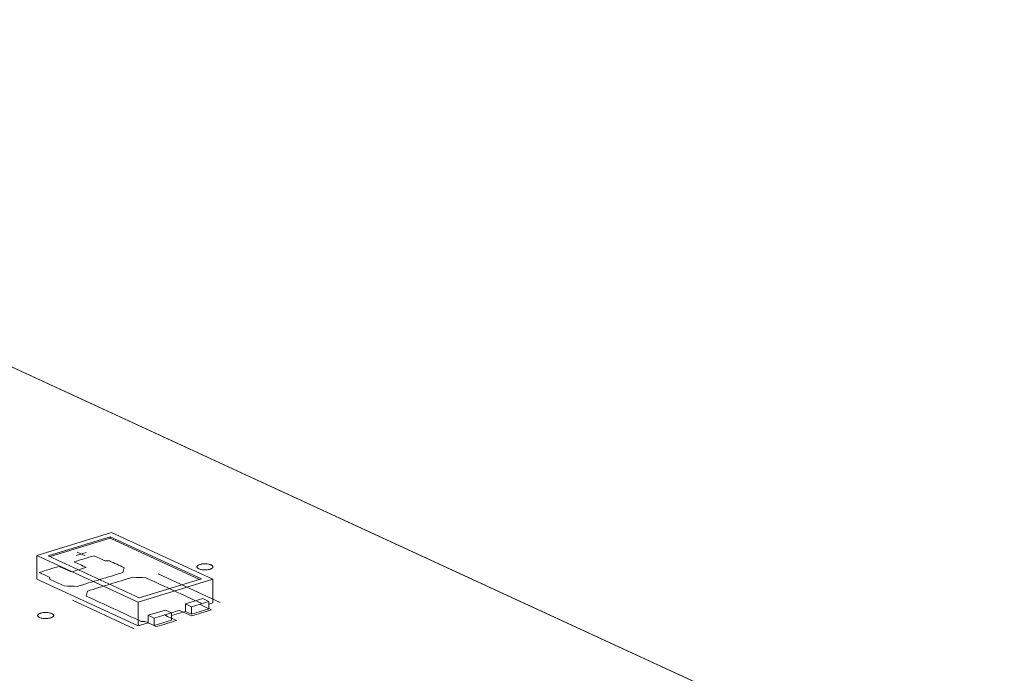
# Model space of a CAD drawing. Header units: inches. Extents: x -35 to 647, y 178 to 608.
# Tile 105 of 234: x 381 to 412, y 225 to 246. Entities that reach past the tile are written whole.
import ezdxf

# ---------------------------------------------------------------- set-up
doc = ezdxf.new("R2010")
doc.units = ezdxf.units.IN
doc.header["$MEASUREMENT"] = 0
doc.layers.add('1', color=7, linetype='Continuous')

# ---------------------------------------------------------------- blocks, each defined once
blk = doc.blocks.new('block 2900')
at = {"layer": '1', "color": 155, "lineweight": 18, "true_color": 0x4c7299}
blk.add_lwpolyline([(384.857, 227.675), (382.016, 228.985)], dxfattribs=at)
blk = doc.blocks.new('block 2901')
at = {"layer": '1', "color": 155, "lineweight": 18, "true_color": 0x4c7299}
blk.add_lwpolyline([(386.796, 228.267), (384.857, 227.675)], dxfattribs=at)
blk = doc.blocks.new('block 2902')
at = {"layer": '1', "color": 155, "lineweight": 18, "true_color": 0x4c7299}
blk.add_lwpolyline([(383.955, 229.577), (386.796, 228.267)], dxfattribs=at)
blk = doc.blocks.new('block 2903')
at = {"layer": '1', "color": 155, "lineweight": 18, "true_color": 0x4c7299}
blk.add_lwpolyline([(384.821, 227.543), (387.147, 228.253)], dxfattribs=at)
blk = doc.blocks.new('block 2904')
at = {"layer": '1', "color": 155, "lineweight": 18, "true_color": 0x4c7299}
blk.add_lwpolyline([(383.991, 229.709), (381.664, 228.998)], dxfattribs=at)
blk = doc.blocks.new('block 2905')
at = {"layer": '1', "color": 155, "lineweight": 18, "true_color": 0x4c7299}
blk.add_lwpolyline([(381.664, 228.998), (384.821, 227.543)], dxfattribs=at)
blk = doc.blocks.new('block 2906')
at = {"layer": '1', "color": 155, "lineweight": 18, "true_color": 0x4c7299}
blk.add_lwpolyline([(382.016, 228.985), (383.955, 229.577)], dxfattribs=at)
blk = doc.blocks.new('block 2907')
at = {"layer": '1', "color": 155, "lineweight": 18, "true_color": 0x4c7299}
blk.add_lwpolyline([(387.147, 228.253), (383.991, 229.709)], dxfattribs=at)
blk = doc.blocks.new('block 2908')
at = {"layer": '1', "color": 155, "lineweight": 18, "true_color": 0x4c7299}
blk.add_lwpolyline([(385.32, 227.04), (385.131, 227.128)], dxfattribs=at)
blk = doc.blocks.new('block 2909')
at = {"layer": '1', "color": 155, "lineweight": 18, "true_color": 0x4c7299}
blk.add_lwpolyline([(385.863, 227.206), (385.32, 227.04)], dxfattribs=at)
blk = doc.blocks.new('block 2910')
at = {"layer": '1', "color": 155, "lineweight": 18, "true_color": 0x4c7299}
blk.add_lwpolyline([(385.674, 227.293), (385.863, 227.206)], dxfattribs=at)
blk = doc.blocks.new('block 2911')
at = {"layer": '1', "color": 155, "lineweight": 18, "true_color": 0x4c7299}
blk.add_lwpolyline([(386.484, 227.396), (387.027, 227.562)], dxfattribs=at)
blk = doc.blocks.new('block 2912')
at = {"layer": '1', "color": 155, "lineweight": 18, "true_color": 0x4c7299}
blk.add_lwpolyline([(386.294, 227.483), (386.484, 227.396)], dxfattribs=at)
blk = doc.blocks.new('block 2913')
at = {"layer": '1', "color": 155, "lineweight": 18, "true_color": 0x4c7299}
blk.add_lwpolyline([(387.027, 227.562), (386.837, 227.649)], dxfattribs=at)
blk = doc.blocks.new('block 3910')
at = {"layer": '1', "color": 155, "lineweight": 18, "true_color": 0x4c7299}
blk.add_lwpolyline([(383.955, 229.531), (383.955, 229.577)], dxfattribs=at)
blk = doc.blocks.new('block 3911')
at = {"layer": '1', "color": 155, "lineweight": 18, "true_color": 0x4c7299}
blk.add_lwpolyline([(387.147, 228.253), (387.147, 227.512)], dxfattribs=at)
blk = doc.blocks.new('block 3912')
at = {"layer": '1', "color": 155, "lineweight": 18, "true_color": 0x4c7299}
blk.add_lwpolyline([(381.664, 228.998), (381.664, 228.257)], dxfattribs=at)
blk = doc.blocks.new('block 3913')
at = {"layer": '1', "color": 155, "lineweight": 18, "true_color": 0x4c7299}
blk.add_lwpolyline([(384.821, 227.543), (384.821, 226.801)], dxfattribs=at)
blk = doc.blocks.new('block 3914')
at = {"layer": '1', "color": 155, "lineweight": 18, "true_color": 0x4c7299}
blk.add_lwpolyline([(382.077, 228.957), (383.955, 229.531)], dxfattribs=at)
blk = doc.blocks.new('block 3915')
at = {"layer": '1', "color": 155, "lineweight": 18, "true_color": 0x4c7299}
blk.add_lwpolyline([(383.955, 229.531), (386.735, 228.249)], dxfattribs=at)
blk = doc.blocks.new('block 3916')
at = {"layer": '1', "color": 155, "lineweight": 18, "true_color": 0x4c7299}
blk.add_lwpolyline([(385.131, 227.128), (385.131, 226.896)], dxfattribs=at)
blk = doc.blocks.new('block 3917')
at = {"layer": '1', "color": 155, "lineweight": 18, "true_color": 0x4c7299}
blk.add_lwpolyline([(386.294, 227.483), (386.294, 227.251)], dxfattribs=at)
blk = doc.blocks.new('block 3918')
at = {"layer": '1', "color": 155, "lineweight": 18, "true_color": 0x4c7299}
blk.add_lwpolyline([(385.131, 227.128), (385.674, 227.293)], dxfattribs=at)
blk = doc.blocks.new('block 3919')
at = {"layer": '1', "color": 155, "lineweight": 18, "true_color": 0x4c7299}
blk.add_lwpolyline([(386.484, 227.396), (386.484, 227.164)], dxfattribs=at)
blk = doc.blocks.new('block 3920')
at = {"layer": '1', "color": 155, "lineweight": 18, "true_color": 0x4c7299}
blk.add_lwpolyline([(387.027, 227.562), (387.027, 227.33)], dxfattribs=at)
blk = doc.blocks.new('block 3921')
at = {"layer": '1', "color": 155, "lineweight": 18, "true_color": 0x4c7299}
blk.add_lwpolyline([(386.837, 227.649), (386.294, 227.483)], dxfattribs=at)
blk = doc.blocks.new('block 3922')
at = {"layer": '1', "color": 155, "lineweight": 18, "true_color": 0x4c7299}
blk.add_lwpolyline([(385.863, 227.206), (385.863, 226.974)], dxfattribs=at)
blk = doc.blocks.new('block 3923')
at = {"layer": '1', "color": 155, "lineweight": 18, "true_color": 0x4c7299}
blk.add_lwpolyline([(385.32, 227.04), (385.32, 226.808)], dxfattribs=at)
blk = doc.blocks.new('block 3924')
at = {"layer": '1', "color": 155, "lineweight": 18, "true_color": 0x4c7299}
blk.add_lwpolyline([(386.484, 227.164), (387.027, 227.33)], dxfattribs=at)
blk = doc.blocks.new('block 3925')
at = {"layer": '1', "color": 155, "lineweight": 18, "true_color": 0x4c7299}
blk.add_lwpolyline([(385.863, 226.974), (385.32, 226.808)], dxfattribs=at)
blk = doc.blocks.new('block 3926')
at = {"layer": '1', "color": 155, "lineweight": 18, "true_color": 0x4c7299}
blk.add_lwpolyline([(386.294, 227.251), (386.484, 227.164)], dxfattribs=at)
blk = doc.blocks.new('block 3927')
at = {"layer": '1', "color": 155, "lineweight": 18, "true_color": 0x4c7299}
blk.add_lwpolyline([(385.32, 226.808), (385.131, 226.896)], dxfattribs=at)
blk = doc.blocks.new('block 3928')
at = {"layer": '1', "color": 155, "lineweight": 18, "true_color": 0x4c7299}
blk.add_lwpolyline([(381.664, 228.257), (384.821, 226.801)], dxfattribs=at)
blk = doc.blocks.new('block 3929')
at = {"layer": '1', "color": 155, "lineweight": 18, "true_color": 0x4c7299}
blk.add_lwpolyline([(384.821, 226.801), (385.131, 226.896)], dxfattribs=at)
blk = doc.blocks.new('block 3930')
at = {"layer": '1', "color": 155, "lineweight": 18, "true_color": 0x4c7299}
blk.add_lwpolyline([(387.027, 227.475), (387.147, 227.512)], dxfattribs=at)
blk = doc.blocks.new('block 3931')
at = {"layer": '1', "color": 155, "lineweight": 18, "true_color": 0x4c7299}
blk.add_lwpolyline([(385.863, 227.12), (386.294, 227.251)], dxfattribs=at)
blk = doc.blocks.new('block 4920')
at = {"layer": '1', "color": 18, "lineweight": 13, "true_color": 0x4c0000}
blk.add_lwpolyline([(384.704, 226.708), (382.773, 227.599)], dxfattribs=at)
blk = doc.blocks.new('block 4930')
at = {"layer": '1', "color": 18, "lineweight": 13, "true_color": 0x4c0000}
blk.add_lwpolyline([(384.704, 226.708), (382.773, 227.599)], dxfattribs=at)
blk = doc.blocks.new('block 4993')
at = {"layer": '1', "color": 18, "lineweight": 13, "true_color": 0x4c0000}
blk.add_lwpolyline([(357.416, 245.697), (440.462, 207.389)], dxfattribs=at)
blk = doc.blocks.new('block 5025')
at = {"layer": '1', "color": 18, "lineweight": 13, "true_color": 0x4c0000}
blk.add_lwpolyline([(387.383, 227.526), (385.451, 228.417)], dxfattribs=at)
blk = doc.blocks.new('block 5026')
at = {"layer": '1', "color": 18, "lineweight": 13, "true_color": 0x4c0000}
blk.add_lwpolyline([(382.923, 229.097), (383.175, 228.98)], dxfattribs=at)
blk = doc.blocks.new('block 5027')
at = {"layer": '1', "color": 18, "lineweight": 13, "true_color": 0x4c0000}
blk.add_lwpolyline([(382.894, 228.992), (383.204, 229.086)], dxfattribs=at)
blk = doc.blocks.new('block 5044')
at = {"layer": '1', "color": 18, "lineweight": 13, "true_color": 0x4c0000}
blk.add_lwpolyline([(382.894, 228.992), (383.204, 229.086)], dxfattribs=at)
blk = doc.blocks.new('block 5046')
at = {"layer": '1', "color": 18, "lineweight": 13, "true_color": 0x4c0000}
blk.add_lwpolyline([(382.923, 229.097), (383.175, 228.98)], dxfattribs=at)
blk = doc.blocks.new('block 5060')
at = {"layer": '1', "color": 18, "lineweight": 13, "true_color": 0x4c0000}
blk.add_lwpolyline([(357.416, 245.697), (440.462, 207.389)], dxfattribs=at)
blk = doc.blocks.new('block 5062')
at = {"layer": '1', "color": 18, "lineweight": 13, "true_color": 0x4c0000}
blk.add_lwpolyline([(387.383, 227.526), (385.451, 228.417)], dxfattribs=at)
blk = doc.blocks.new('block 7557')
at = {"layer": '1', "color": 155, "lineweight": 18, "true_color": 0x4c7299}
blk.add_lwpolyline([(357.416, 245.697), (414.237, 219.487)], dxfattribs=at)
blk = doc.blocks.new('block 7602')
at = {"layer": '1', "color": 18, "lineweight": 13, "true_color": 0x4c0000}
blk.add_lwpolyline([(356.909, 245.546), (359.96, 244.524), (371.765, 239.078), (395.376, 228.187), (418.986, 217.295)], dxfattribs=at)
blk = doc.blocks.new('block 7605')
at = {"layer": '1', "color": 18, "lineweight": 13, "true_color": 0x4c0000}
blk.add_lwpolyline([(356.909, 245.546), (359.96, 244.524), (371.765, 239.078), (395.376, 228.187), (418.986, 217.295)], dxfattribs=at)
blk = doc.blocks.new('block 7678')
at = {"layer": '1', "color": 18, "lineweight": 13, "true_color": 0x4c0000}
blk.add_open_spline([(386.486, 227.107), (386.693, 227.17), (386.9, 227.233), (387.107, 227.297), (386.995, 227.348), (386.884, 227.4), (386.772, 227.451), (386.775, 227.469), (386.779, 227.488), (386.782, 227.506), (386.209, 227.77), (385.636, 228.035), (385.063, 228.299), (384.928, 228.304), (384.792, 228.31), (384.657, 228.315), (384.185, 228.171), (383.714, 228.027), (383.242, 227.883), (383.229, 227.832), (383.215, 227.781), (383.202, 227.73), (383.775, 227.466), (384.348, 227.201), (384.92, 226.937), (384.969, 226.935), (385.017, 226.932), (385.066, 226.93), (385.177, 226.878), (385.289, 226.827), (385.4, 226.775), (385.607, 226.838), (385.814, 226.902), (386.021, 226.965), (385.895, 227.023), (385.768, 227.081), (385.642, 227.14), (385.797, 227.187), (385.952, 227.234), (386.107, 227.282), (386.234, 227.224), (386.36, 227.165), (386.486, 227.107)], degree=3, knots=[0, 0, 0, 0, 1, 1, 1, 2, 2, 2, 3, 3, 3, 4, 4, 4, 5, 5, 5, 6, 6, 6, 7, 7, 7, 8, 8, 8, 9, 9, 9, 10, 10, 10, 11, 11, 11, 12, 12, 12, 13, 13, 13, 14, 14, 14, 14], dxfattribs=at)
blk = doc.blocks.new('block 7679')
at = {"layer": '1', "color": 18, "lineweight": 13, "true_color": 0x4c0000}
blk.add_open_spline([(386.486, 227.107), (386.693, 227.17), (386.9, 227.233), (387.107, 227.297), (386.995, 227.348), (386.884, 227.4), (386.772, 227.451), (386.775, 227.469), (386.779, 227.488), (386.782, 227.506), (386.209, 227.77), (385.636, 228.035), (385.063, 228.299), (384.928, 228.304), (384.792, 228.31), (384.657, 228.315), (384.185, 228.171), (383.714, 228.027), (383.242, 227.883), (383.229, 227.832), (383.215, 227.781), (383.202, 227.73), (383.775, 227.466), (384.348, 227.201), (384.92, 226.937), (384.969, 226.935), (385.017, 226.932), (385.066, 226.93), (385.177, 226.878), (385.289, 226.827), (385.4, 226.775), (385.607, 226.838), (385.814, 226.902), (386.021, 226.965), (385.895, 227.023), (385.768, 227.081), (385.642, 227.14), (385.797, 227.187), (385.952, 227.234), (386.107, 227.282), (386.234, 227.224), (386.36, 227.165), (386.486, 227.107)], degree=3, knots=[0, 0, 0, 0, 1, 1, 1, 2, 2, 2, 3, 3, 3, 4, 4, 4, 5, 5, 5, 6, 6, 6, 7, 7, 7, 8, 8, 8, 9, 9, 9, 10, 10, 10, 11, 11, 11, 12, 12, 12, 13, 13, 13, 14, 14, 14, 14], dxfattribs=at)
blk = doc.blocks.new('block 7680')
at = {"layer": '1', "color": 18, "lineweight": 13, "true_color": 0x4c0000}
blk.add_open_spline([(384.382, 228.613), (384.368, 228.562), (384.355, 228.511), (384.341, 228.461), (383.87, 228.316), (383.398, 228.172), (382.927, 228.028), (382.791, 228.034), (382.656, 228.039), (382.52, 228.044), (382.368, 228.114), (382.216, 228.185), (382.064, 228.255), (382.067, 228.273), (382.071, 228.291), (382.074, 228.31), (381.962, 228.361), (381.851, 228.413), (381.739, 228.464), (381.946, 228.527), (382.153, 228.591), (382.36, 228.654), (382.486, 228.595), (382.612, 228.537), (382.739, 228.479), (382.894, 228.526), (383.049, 228.574), (383.204, 228.621), (383.078, 228.679), (382.951, 228.738), (382.825, 228.796), (383.032, 228.859), (383.239, 228.922), (383.446, 228.985), (383.557, 228.934), (383.669, 228.883), (383.78, 228.831), (383.829, 228.829), (383.877, 228.826), (383.926, 228.824), (384.078, 228.753), (384.23, 228.683), (384.382, 228.613)], degree=3, knots=[0, 0, 0, 0, 1, 1, 1, 2, 2, 2, 3, 3, 3, 4, 4, 4, 5, 5, 5, 6, 6, 6, 7, 7, 7, 8, 8, 8, 9, 9, 9, 10, 10, 10, 11, 11, 11, 12, 12, 12, 13, 13, 13, 14, 14, 14, 14], dxfattribs=at)
blk = doc.blocks.new('block 7681')
at = {"layer": '1', "color": 18, "lineweight": 13, "true_color": 0x4c0000}
blk.add_open_spline([(384.382, 228.613), (384.368, 228.562), (384.355, 228.511), (384.341, 228.461), (383.87, 228.316), (383.398, 228.172), (382.927, 228.028), (382.791, 228.034), (382.656, 228.039), (382.52, 228.044), (382.368, 228.114), (382.216, 228.185), (382.064, 228.255), (382.067, 228.273), (382.071, 228.291), (382.074, 228.31), (381.962, 228.361), (381.851, 228.413), (381.739, 228.464), (381.946, 228.527), (382.153, 228.591), (382.36, 228.654), (382.486, 228.595), (382.612, 228.537), (382.739, 228.479), (382.894, 228.526), (383.049, 228.574), (383.204, 228.621), (383.078, 228.679), (382.951, 228.738), (382.825, 228.796), (383.032, 228.859), (383.239, 228.922), (383.446, 228.985), (383.557, 228.934), (383.669, 228.883), (383.78, 228.831), (383.829, 228.829), (383.877, 228.826), (383.926, 228.824), (384.078, 228.753), (384.23, 228.683), (384.382, 228.613)], degree=3, knots=[0, 0, 0, 0, 1, 1, 1, 2, 2, 2, 3, 3, 3, 4, 4, 4, 5, 5, 5, 6, 6, 6, 7, 7, 7, 8, 8, 8, 9, 9, 9, 10, 10, 10, 11, 11, 11, 12, 12, 12, 13, 13, 13, 14, 14, 14, 14], dxfattribs=at)
blk = doc.blocks.new('block 7779')
at = {"layer": '1', "color": 18, "lineweight": 13, "true_color": 0x4c0000}
blk.add_open_spline([(386.486, 227.107), (386.693, 227.17), (386.9, 227.233), (387.107, 227.297), (386.995, 227.348), (386.884, 227.4), (386.772, 227.451), (386.775, 227.469), (386.779, 227.488), (386.782, 227.506), (386.209, 227.77), (385.636, 228.035), (385.063, 228.299), (384.928, 228.304), (384.792, 228.31), (384.657, 228.315), (384.185, 228.171), (383.714, 228.027), (383.242, 227.883), (383.229, 227.832), (383.215, 227.781), (383.202, 227.73), (383.775, 227.466), (384.348, 227.201), (384.92, 226.937), (384.969, 226.935), (385.017, 226.932), (385.066, 226.93), (385.177, 226.878), (385.289, 226.827), (385.4, 226.775), (385.607, 226.838), (385.814, 226.902), (386.021, 226.965), (385.895, 227.023), (385.768, 227.081), (385.642, 227.14), (385.797, 227.187), (385.952, 227.234), (386.107, 227.282), (386.234, 227.224), (386.36, 227.165), (386.486, 227.107)], degree=3, knots=[0, 0, 0, 0, 1, 1, 1, 2, 2, 2, 3, 3, 3, 4, 4, 4, 5, 5, 5, 6, 6, 6, 7, 7, 7, 8, 8, 8, 9, 9, 9, 10, 10, 10, 11, 11, 11, 12, 12, 12, 13, 13, 13, 14, 14, 14, 14], dxfattribs=at)
blk = doc.blocks.new('block 7816')
at = {"layer": '1', "color": 18, "lineweight": 13, "true_color": 0x4c0000}
blk.add_open_spline([(384.382, 228.613), (384.368, 228.562), (384.355, 228.511), (384.341, 228.461), (383.87, 228.316), (383.398, 228.172), (382.927, 228.028), (382.791, 228.034), (382.656, 228.039), (382.52, 228.044), (382.368, 228.114), (382.216, 228.185), (382.064, 228.255), (382.067, 228.273), (382.071, 228.291), (382.074, 228.31), (381.962, 228.361), (381.851, 228.413), (381.739, 228.464), (381.946, 228.527), (382.153, 228.591), (382.36, 228.654), (382.486, 228.595), (382.612, 228.537), (382.739, 228.479), (382.894, 228.526), (383.049, 228.574), (383.204, 228.621), (383.078, 228.679), (382.951, 228.738), (382.825, 228.796), (383.032, 228.859), (383.239, 228.922), (383.446, 228.985), (383.557, 228.934), (383.669, 228.883), (383.78, 228.831), (383.829, 228.829), (383.877, 228.826), (383.926, 228.824), (384.078, 228.753), (384.23, 228.683), (384.382, 228.613)], degree=3, knots=[0, 0, 0, 0, 1, 1, 1, 2, 2, 2, 3, 3, 3, 4, 4, 4, 5, 5, 5, 6, 6, 6, 7, 7, 7, 8, 8, 8, 9, 9, 9, 10, 10, 10, 11, 11, 11, 12, 12, 12, 13, 13, 13, 14, 14, 14, 14], dxfattribs=at)
blk = doc.blocks.new('block 7828')
at = {"layer": '1', "color": 18, "lineweight": 13, "true_color": 0x4c0000}
blk.add_open_spline([(384.382, 228.613), (384.368, 228.562), (384.355, 228.511), (384.341, 228.461), (383.87, 228.316), (383.398, 228.172), (382.927, 228.028), (382.791, 228.034), (382.656, 228.039), (382.52, 228.044), (382.368, 228.114), (382.216, 228.185), (382.064, 228.255), (382.067, 228.273), (382.071, 228.291), (382.074, 228.31), (381.962, 228.361), (381.851, 228.413), (381.739, 228.464), (381.946, 228.527), (382.153, 228.591), (382.36, 228.654), (382.486, 228.595), (382.612, 228.537), (382.739, 228.479), (382.894, 228.526), (383.049, 228.574), (383.204, 228.621), (383.078, 228.679), (382.951, 228.738), (382.825, 228.796), (383.032, 228.859), (383.239, 228.922), (383.446, 228.985), (383.557, 228.934), (383.669, 228.883), (383.78, 228.831), (383.829, 228.829), (383.877, 228.826), (383.926, 228.824), (384.078, 228.753), (384.23, 228.683), (384.382, 228.613)], degree=3, knots=[0, 0, 0, 0, 1, 1, 1, 2, 2, 2, 3, 3, 3, 4, 4, 4, 5, 5, 5, 6, 6, 6, 7, 7, 7, 8, 8, 8, 9, 9, 9, 10, 10, 10, 11, 11, 11, 12, 12, 12, 13, 13, 13, 14, 14, 14, 14], dxfattribs=at)
blk = doc.blocks.new('block 7844')
at = {"layer": '1', "color": 18, "lineweight": 13, "true_color": 0x4c0000}
blk.add_open_spline([(386.486, 227.107), (386.693, 227.17), (386.9, 227.233), (387.107, 227.297), (386.995, 227.348), (386.884, 227.4), (386.772, 227.451), (386.775, 227.469), (386.779, 227.488), (386.782, 227.506), (386.209, 227.77), (385.636, 228.035), (385.063, 228.299), (384.928, 228.304), (384.792, 228.31), (384.657, 228.315), (384.185, 228.171), (383.714, 228.027), (383.242, 227.883), (383.229, 227.832), (383.215, 227.781), (383.202, 227.73), (383.775, 227.466), (384.348, 227.201), (384.92, 226.937), (384.969, 226.935), (385.017, 226.932), (385.066, 226.93), (385.177, 226.878), (385.289, 226.827), (385.4, 226.775), (385.607, 226.838), (385.814, 226.902), (386.021, 226.965), (385.895, 227.023), (385.768, 227.081), (385.642, 227.14), (385.797, 227.187), (385.952, 227.234), (386.107, 227.282), (386.234, 227.224), (386.36, 227.165), (386.486, 227.107)], degree=3, knots=[0, 0, 0, 0, 1, 1, 1, 2, 2, 2, 3, 3, 3, 4, 4, 4, 5, 5, 5, 6, 6, 6, 7, 7, 7, 8, 8, 8, 9, 9, 9, 10, 10, 10, 11, 11, 11, 12, 12, 12, 13, 13, 13, 14, 14, 14, 14], dxfattribs=at)
blk = doc.blocks.new('block 7902')
at = {"layer": '1', "color": 18, "lineweight": 13, "true_color": 0x4c0000}
blk.add_lwpolyline([(381.783, 227.195), (381.802, 227.2), (381.823, 227.205), (381.845, 227.209), (381.869, 227.212), (381.893, 227.214), (381.918, 227.216), (381.968, 227.215), (381.992, 227.214), (382.015, 227.212), (382.059, 227.205), (382.08, 227.2), (382.1, 227.195), (382.118, 227.188), (382.135, 227.181), (382.15, 227.174), (382.163, 227.166), (382.173, 227.157), (382.181, 227.149), (382.187, 227.14), (382.19, 227.131), (382.191, 227.122), (382.19, 227.113), (382.186, 227.104), (382.18, 227.095), (382.172, 227.086), (382.161, 227.077), (382.148, 227.069), (382.133, 227.062), (382.117, 227.055), (382.099, 227.049), (382.08, 227.044), (382.059, 227.039), (382.037, 227.035), (382.013, 227.032), (381.989, 227.03), (381.964, 227.029), (381.914, 227.029), (381.89, 227.03), (381.867, 227.032), (381.823, 227.039), (381.802, 227.044), (381.782, 227.05), (381.764, 227.056), (381.747, 227.063), (381.732, 227.07), (381.72, 227.078), (381.709, 227.087), (381.701, 227.096), (381.696, 227.104), (381.692, 227.113), (381.691, 227.122), (381.692, 227.131), (381.696, 227.14), (381.702, 227.15), (381.71, 227.158), (381.721, 227.167), (381.734, 227.175), (381.749, 227.182), (381.766, 227.189), (381.783, 227.195)], dxfattribs=at)
blk = doc.blocks.new('block 7920')
at = {"layer": '1', "color": 18, "lineweight": 13, "true_color": 0x4c0000}
blk.add_lwpolyline([(381.783, 227.195), (381.802, 227.2), (381.823, 227.205), (381.845, 227.209), (381.869, 227.212), (381.893, 227.214), (381.918, 227.216), (381.968, 227.215), (381.992, 227.214), (382.015, 227.212), (382.059, 227.205), (382.08, 227.2), (382.1, 227.195), (382.118, 227.188), (382.135, 227.181), (382.15, 227.174), (382.163, 227.166), (382.173, 227.157), (382.181, 227.149), (382.187, 227.14), (382.19, 227.131), (382.191, 227.122), (382.19, 227.113), (382.186, 227.104), (382.18, 227.095), (382.172, 227.086), (382.161, 227.077), (382.148, 227.069), (382.133, 227.062), (382.117, 227.055), (382.099, 227.049), (382.08, 227.044), (382.059, 227.039), (382.037, 227.035), (382.013, 227.032), (381.989, 227.03), (381.964, 227.029), (381.914, 227.029), (381.89, 227.03), (381.867, 227.032), (381.823, 227.039), (381.802, 227.044), (381.782, 227.05), (381.764, 227.056), (381.747, 227.063), (381.732, 227.07), (381.72, 227.078), (381.709, 227.087), (381.701, 227.096), (381.696, 227.104), (381.692, 227.113), (381.691, 227.122), (381.692, 227.131), (381.696, 227.14), (381.702, 227.15), (381.71, 227.158), (381.721, 227.167), (381.734, 227.175), (381.749, 227.182), (381.766, 227.189), (381.783, 227.195)], dxfattribs=at)
blk = doc.blocks.new('block 8087')
at = {"layer": '1', "color": 18, "lineweight": 13, "true_color": 0x4c0000}
blk.add_lwpolyline([(386.747, 228.712), (386.766, 228.717), (386.787, 228.721), (386.809, 228.725), (386.833, 228.729), (386.857, 228.731), (386.882, 228.732), (386.932, 228.732), (386.956, 228.731), (386.979, 228.728), (387.023, 228.721), (387.044, 228.717), (387.064, 228.711), (387.082, 228.705), (387.099, 228.698), (387.114, 228.69), (387.126, 228.682), (387.137, 228.674), (387.145, 228.665), (387.15, 228.657), (387.154, 228.648), (387.155, 228.639), (387.154, 228.63), (387.15, 228.62), (387.144, 228.611), (387.136, 228.602), (387.125, 228.594), (387.112, 228.586), (387.097, 228.579), (387.08, 228.572), (387.063, 228.566), (387.044, 228.561), (387.023, 228.556), (387.001, 228.552), (386.977, 228.549), (386.953, 228.547), (386.928, 228.545), (386.878, 228.545), (386.854, 228.547), (386.831, 228.549), (386.787, 228.556), (386.766, 228.561), (386.746, 228.566), (386.728, 228.572), (386.711, 228.579), (386.696, 228.587), (386.683, 228.595), (386.673, 228.604), (386.665, 228.612), (386.659, 228.621), (386.656, 228.63), (386.655, 228.639), (386.656, 228.648), (386.66, 228.657), (386.666, 228.666), (386.674, 228.675), (386.685, 228.684), (386.698, 228.692), (386.713, 228.699), (386.729, 228.706), (386.747, 228.712)], dxfattribs=at)
blk = doc.blocks.new('block 8111')
at = {"layer": '1', "color": 18, "lineweight": 13, "true_color": 0x4c0000}
blk.add_lwpolyline([(386.747, 228.712), (386.766, 228.717), (386.787, 228.721), (386.809, 228.725), (386.833, 228.729), (386.857, 228.731), (386.882, 228.732), (386.932, 228.732), (386.956, 228.731), (386.979, 228.728), (387.023, 228.721), (387.044, 228.717), (387.064, 228.711), (387.082, 228.705), (387.099, 228.698), (387.114, 228.69), (387.126, 228.682), (387.137, 228.674), (387.145, 228.665), (387.15, 228.657), (387.154, 228.648), (387.155, 228.639), (387.154, 228.63), (387.15, 228.62), (387.144, 228.611), (387.136, 228.602), (387.125, 228.594), (387.112, 228.586), (387.097, 228.579), (387.08, 228.572), (387.063, 228.566), (387.044, 228.561), (387.023, 228.556), (387.001, 228.552), (386.977, 228.549), (386.953, 228.547), (386.928, 228.545), (386.878, 228.545), (386.854, 228.547), (386.831, 228.549), (386.787, 228.556), (386.766, 228.561), (386.746, 228.566), (386.728, 228.572), (386.711, 228.579), (386.696, 228.587), (386.683, 228.595), (386.673, 228.604), (386.665, 228.612), (386.659, 228.621), (386.656, 228.63), (386.655, 228.639), (386.656, 228.648), (386.66, 228.657), (386.666, 228.666), (386.674, 228.675), (386.685, 228.684), (386.698, 228.692), (386.713, 228.699), (386.729, 228.706), (386.747, 228.712)], dxfattribs=at)

msp = doc.modelspace()

# ---------------------------------------------------------------- block references
at = {"layer": '1'}
for name in ['block 7602', 'block 7605', 'block 4993', 'block 5060', 'block 7557', 'block 2904', 'block 2906', 'block 3914', 'block 2902', 'block 3910', 'block 3915', 'block 2907', 'block 2905', 'block 3912', 'block 7680', 'block 7681', 'block 7816', 'block 7828', 'block 2900', 'block 5027', 'block 5044', 'block 5026', 'block 5046', 'block 8087', 'block 8111', 'block 7678', 'block 7679', 'block 7779', 'block 7844', 'block 5025', 'block 5062', 'block 3928', 'block 2903', 'block 2901', 'block 3911', 'block 4920', 'block 4930', 'block 3913', 'block 3921', 'block 2912', 'block 3917', 'block 2911', 'block 3919', 'block 2913', 'block 3920', 'block 3930', 'block 7902', 'block 7920', 'block 3918', 'block 2908', 'block 3916', 'block 2909', 'block 2910', 'block 3931', 'block 3922', 'block 3926', 'block 3924', 'block 3929', 'block 3927', 'block 3923', 'block 3925']:
    msp.add_blockref(name, (0, 0), dxfattribs=at)

doc.saveas('drawing.dxf')
